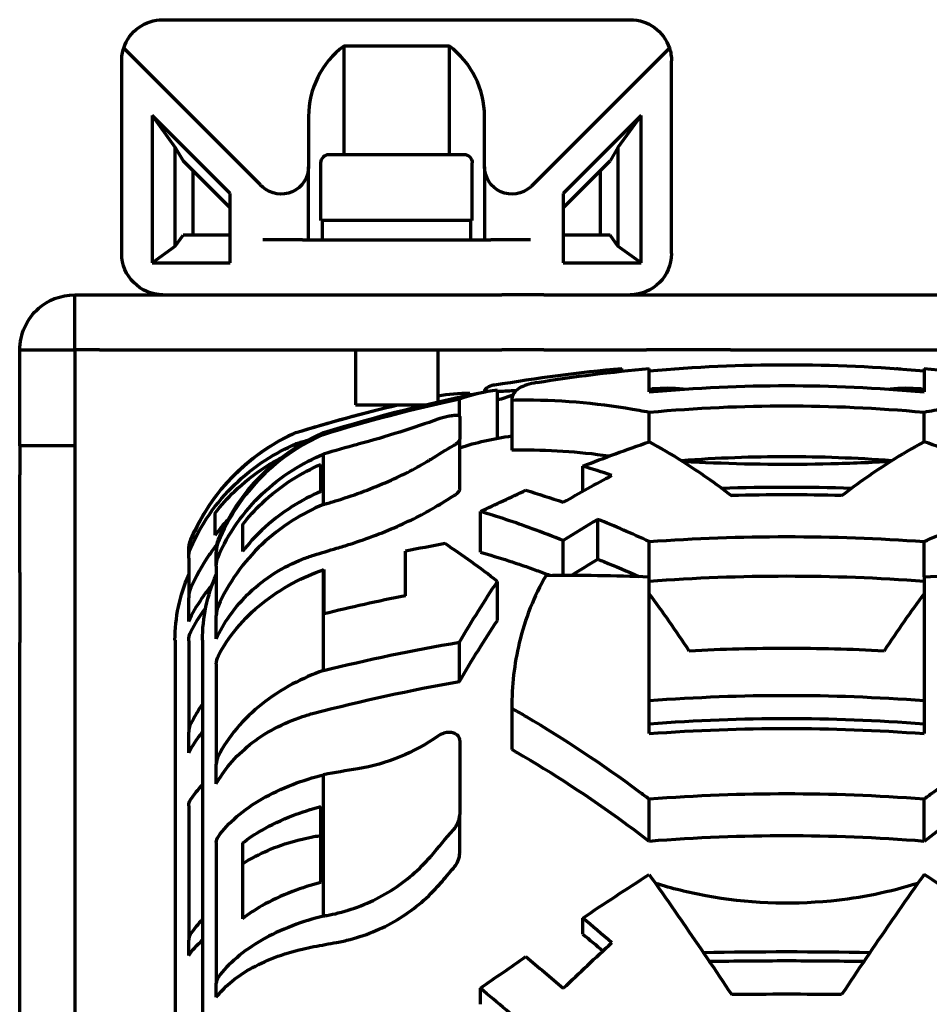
# Model space of a CAD drawing. Header units: millimetres. Extents: x 0 to 1189, y 0 to 841.
# Tile 6 of 56: x 182 to 215, y 325 to 361. Entities that reach past the tile are written whole.
import ezdxf

# ---------------------------------------------------------------- set-up
doc = ezdxf.new("R2010")
doc.units = ezdxf.units.MM
doc.header["$LTSCALE"] = 0.75
doc.layers.add('Visible', color=7, linetype='Continuous', lineweight=70)

msp = doc.modelspace()

# ---------------------------------------------------------------- linework, layer by layer
at = {"layer": 'Visible', "extrusion": (0, 1, 0)}
for p, q in [((187.411, 361.089), (204.411, 361.089)), ((197.831, 360.129), (193.991, 360.129)), ((193.991, 360.129), (193.991, 356.189)), ((197.831, 356.189), (197.831, 360.129)), ((190.958, 355.081), (185.985, 360.055)), ((205.836, 360.055), (200.863, 355.081)), ((185.911, 352.589), (185.911, 359.589)), ((205.911, 352.589), (205.911, 359.589)), ((189.855, 354.764), (187.014, 357.605)), ((187.014, 357.605), (187.862, 356.446)), ((187.014, 357.605), (187.014, 352.249)), ((192.711, 357.569), (192.711, 355.745)), ((199.111, 355.745), (199.111, 357.569)), ((204.807, 357.605), (201.966, 354.764)), ((204.807, 357.605), (203.959, 356.446)), ((204.807, 352.249), (204.807, 357.605)), ((187.862, 356.446), (188.145, 355.956)), ((187.862, 352.849), (187.862, 356.446)), ((203.959, 356.446), (203.676, 355.956)), ((203.959, 356.446), (203.959, 352.849)), ((188.145, 355.956), (189.855, 354.246)), ((193.161, 353.789), (193.161, 355.889)), ((193.461, 356.189), (198.361, 356.189)), ((198.661, 353.789), (198.661, 355.889)), ((201.966, 354.246), (203.676, 355.956)), ((188.499, 355.602), (188.499, 353.249)), ((192.711, 353.089), (192.711, 355.745)), ((199.111, 355.745), (199.111, 353.089)), ((203.323, 353.249), (203.323, 355.602)), ((189.855, 352.249), (189.855, 354.764)), ((201.966, 354.764), (201.966, 352.249)), ((198.661, 353.789), (193.161, 353.789)), ((193.211, 353.089), (193.211, 353.789)), ((198.611, 353.089), (198.611, 353.789)), ((187.862, 352.849), (188.145, 353.249)), ((189.855, 353.249), (188.145, 353.249)), ((192.485, 353.089), (191.043, 353.089)), ((192.485, 353.089), (199.336, 353.089)), ((200.778, 353.089), (199.336, 353.089)), ((203.676, 353.249), (201.966, 353.249)), ((203.959, 352.849), (203.676, 353.249)), ((187.014, 352.249), (187.862, 352.849)), ((204.807, 352.249), (203.959, 352.849)), ((187.014, 352.249), (189.855, 352.249)), ((201.966, 352.249), (204.807, 352.249)), ((184.211, 351.089), (185.105, 351.089)), ((184.211, 349.969), (184.211, 351.089)), ((185.105, 351.089), (199.736, 351.089)), ((192.485, 351.089), (199.336, 351.089)), ((201.263, 351.089), (199.736, 351.089)), ((201.263, 351.089), (205.005, 351.089)), ((205.005, 351.089), (208.06, 351.089)), ((208.06, 351.089), (218.936, 351.089)), ((184.211, 349.089), (184.211, 349.969)), ((183.321, 349.079), (182.201, 349.079)), ((182.201, 346.656), (182.201, 349.079)), ((184.201, 349.079), (183.321, 349.079)), ((184.201, 349.079), (184.201, 346.656)), ((185.105, 349.089), (184.211, 349.089)), ((185.105, 349.089), (199.736, 349.089)), ((194.411, 349.089), (194.411, 347.089)), ((197.411, 349.089), (197.411, 347.194)), ((201.263, 349.089), (199.736, 349.089)), ((201.263, 349.089), (205.005, 349.089)), ((208.06, 349.089), (205.005, 349.089)), ((208.06, 349.089), (218.936, 349.089)), ((204.101, 348.31), (204.101, 348.407)), ((205.101, 347.559), (205.101, 348.407)), ((214.101, 348.407), (214.101, 348.404)), ((215.101, 348.407), (215.101, 347.559)), ((199.578, 345.864), (199.578, 347.631)), ((198.197, 346.682), (198.197, 347.304)), ((198.578, 347.448), (198.578, 347.511)), ((200.101, 347.248), (200.101, 345.436)), ((194.411, 347.089), (196.959, 347.089)), ((182.201, 345.601), (182.201, 346.656)), ((184.201, 346.656), (184.201, 345.601)), ((198.21, 346.664), (198.21, 345.841)), ((205.101, 345.741), (205.101, 346.808)), ((215.101, 345.741), (215.101, 346.808)), ((192.249, 346.075), (192.249, 346.075)), ((193.249, 346.011), (193.249, 346.075)), ((198.21, 344.019), (198.21, 345.841)), ((182.201, 345.601), (182.201, 344.547)), ((184.201, 345.601), (182.201, 345.601)), ((184.201, 345.601), (184.201, 344.547)), ((192.249, 345.538), (192.249, 345.664)), ((193.249, 343.46), (193.249, 345.295)), ((193.154, 343.938), (193.154, 344.922)), ((202.683, 343.948), (202.683, 344.854)), ((182.201, 340.993), (182.201, 344.547)), ((184.201, 344.547), (184.201, 340.993)), ((189.301, 343.138), (189.301, 342.35)), ((198.962, 341.727), (198.962, 343.203)), ((190.301, 342.727), (190.301, 341.753)), ((203.226, 341.474), (203.226, 342.922)), ((201.976, 340.893), (201.976, 342.149)), ((205.101, 340.833), (205.101, 342.115)), ((215.101, 340.833), (215.101, 342.115)), ((188.351, 341.516), (188.351, 341.801)), ((188.351, 341.516), (188.351, 340.066)), ((189.351, 341.802), (189.351, 341.735)), ((189.351, 341.22), (189.351, 341.735)), ((196.231, 340.147), (196.231, 341.764)), ((189.351, 341.22), (189.351, 339.421)), ((182.201, 340.993), (182.201, 338.448)), ((184.201, 340.993), (184.201, 338.448)), ((193.26, 341.095), (193.249, 341.092)), ((193.249, 337.427), (193.249, 341.092)), ((193.26, 341.095), (193.26, 339.483)), ((205.101, 335.134), (205.101, 340.833)), ((215.101, 340.833), (215.101, 335.134)), ((199.578, 339.245), (199.578, 340.666)), ((188.351, 339.204), (188.351, 340.066)), ((189.351, 338.574), (189.351, 339.421)), ((182.201, 323.43), (182.201, 338.448)), ((184.201, 338.448), (184.201, 323.43)), ((187.851, 338.531), (187.851, 277.223)), ((188.351, 338.51), (188.351, 335.18)), ((188.851, 338.531), (188.851, 277.223)), ((198.197, 337.03), (198.197, 338.458)), ((189.351, 337.654), (189.351, 334.02)), ((200.101, 336.052), (200.101, 334.553)), ((188.351, 334.436), (188.351, 335.18)), ((198.21, 334.883), (198.21, 332.193)), ((189.351, 333.305), (189.351, 334.02)), ((193.249, 328.501), (193.249, 333.637)), ((205.101, 331.216), (205.101, 332.748)), ((215.101, 331.216), (215.101, 332.748)), ((188.351, 332.506), (188.351, 327.621)), ((193.154, 329.723), (193.154, 332.478)), ((198.21, 330.807), (198.21, 332.193)), ((189.351, 331.173), (189.351, 326.059)), ((190.301, 331.151), (190.301, 328.402)), ((202.683, 327.843), (202.683, 328.426)), ((188.351, 327.069), (188.351, 327.621)), ((189.351, 325.547), (189.351, 326.059)), ((198.962, 325.291), (198.962, 325.873))]:
    msp.add_line(p, q, dxfattribs=at)
at = {"layer": 'Visible', "extrusion": (2e-16, 0, -1)}
for centre, radius, start, end in [((-193.461, 355.889), 0.3, 0, 90), ((-198.361, 355.889), 0.3, 90, 180), ((-209.101, 291.713), 56.914, 80.2651, 84.9599), ((-210.101, 291.713), 56.914, 80.8156, 84.9599), ((-209.101, 291.713), 56.914, 95.0401, 95.1914), ((-210.101, 291.713), 56.914, 95.0401, 99.1844), ((-210.101, 291.713), 56.164, 84.8925, 85.0043), ((-210.101, 291.713), 56.164, 94.9957, 95.1075), ((-210.101, 291.713), 56.914, 72.7771, 78.8892), ((-209.101, 291.713), 56.914, 72.7771, 76.6497), ((-195.226, 339.327), 7.375, 22.8429, 66.1946), ((-196.226, 339.327), 7.375, 22.8429, 66.1946), ((-210.101, 291.713), 55.164, 78.5157, 79.5558), ((-189.351, 341.802), 1, 0, 22.8429), ((-190.351, 341.802), 1, 0, 22.8429), ((-193.741, 338.531), 5.891, 0, 23.777), ((-194.741, 338.531), 5.891, 0, 23.777)]:
    msp.add_arc(centre, radius, start, end, dxfattribs=at)
for centre, major_axis, ratio, start_param, end_param in [((187.411, 359.589), (-1.061, 1.061), 1, 5.813564, 7.068583), ((204.411, 359.589), (1.061, 1.061), 1, -0.785398, 0.469621), ((187.411, 359.589), (1.061, 1.061), 1, 3.926991, 4.242768), ((204.411, 359.589), (-1.061, 1.061), 1, 2.040417, 2.356194), ((191.711, 355.745), (-0.707, 0.707), 1, 2.356194, 4.658302), ((200.111, 355.745), (0.707, 0.707), 1, 1.624884, 3.926991), ((192.485, 356.609), (1.527, 1.527), 1, 3.087505, 3.141593), ((199.336, 356.609), (1.527, 1.527), 1, 1.570796, 1.624884), ((187.411, 352.589), (-1.061, 1.061), 1, 3.926991, 5.497787), ((204.411, 352.589), (1.061, 1.061), 1, 0.785398, 2.356194), ((210.101, 291.706), (56.845, 0), 0.999898, 4.624317, 4.800461), ((200.037, 306.098), (0.357, 41.581), 0.384757, -0.137549, -0.050983), ((199.037, 305.933), (-0.606, 41.578), 0.384604, -0.063951, 0.009185), ((206.596, 303.157), (3.084, 45.372), 0.637781, -0.436272, -0.406807), ((200.022, 306.115), (0.342, 39.779), 0.384756, -0.140972, -0.081441), ((210.101, 298.903), (55.296, 0), 0.817325, 4.669595, 4.755183), ((206.577, 303.219), (2.961, 43.556), 0.637781, -0.436321, -0.419048), ((202.199, 304.532), (30.92, 38.135), 0.66626, -0.963922, -0.922528), ((208.512, 301.97), (-23.551, 40.874), 0.577933, 0.544885, 0.586641), ((201.707, 317.829), (38.721, 10.175), 0.673461, 4.670766, 4.673978), ((211.853, 301.699), (23.656, 41.055), 0.577925, -0.686826, -0.630415), ((210.101, 295.834), (56.845, 0), 0.817325, 4.624317, 4.800461), ((210.099, 292.157), (-55.122, 0), 0.94448, 1.253565, 1.269303), ((203.797, 304.887), (22.552, 39.141), 0.577943, -0.831335, -0.801737), ((209.573, 294.13), (-52.789, 18.792), 0.811184, 1.139472, 1.208195), ((210.101, 295.836), (-55.091, 0), 0.817325, 1.479912, 1.66168), ((210.628, 294.13), (52.789, 18.792), 0.811184, -1.208195, -1.139472), ((200.037, 308.214), (10.16, 40.322), 0.306616, -0.803118, -0.716552), ((200.022, 308.207), (9.719, 38.575), 0.306623, -0.807387, -0.716882), ((210.1, 294.148), (-55.123, 0), 0.796719, 1.253567, 1.353147), ((206.596, 305.441), (21.696, 39.968), 0.485273, -1.17142, -1.141955), ((210.671, 300.756), (-55.804, 0.469), 0.577105, 1.24194, 1.246635), ((206.577, 305.474), (20.827, 38.368), 0.485276, -1.171469, -1.154196), ((201.704, 313.011), (39.28, 4.017), 0.418356, 4.538398, 4.54161), ((210.56, 306.242), (-31.104, 32.861), 0.228082, 1.085592, 1.109209), ((210.099, 297.486), (-55.122, 0), 0.570973, 1.253566, 1.269304), ((210.101, 309.369), (55.296, 0), 0.322562, 4.657486, 4.767292), ((202.199, 312.265), (39.262, 29.475), 0.262961, -1.456866, -1.415472), ((208.512, 304.767), (-32.429, 34.26), 0.228079, 1.095346, 1.137102)]:
    msp.add_ellipse(centre, major_axis=major_axis, ratio=ratio, start_param=start_param, end_param=end_param, dxfattribs=at)
at = {"layer": 'Visible'}
for centre, major_axis, ratio, start_param, end_param in [((195.911, 357.569), (-2.263, 2.263), 1, -0.141897, 0.785398), ((195.911, 357.569), (2.263, 2.263), 1, 5.497787, 6.425082), ((205.281, 306.142), (0.547, 41.544), 0.384422, -0.032362, 0.038692), ((214.92, 306.142), (-0.547, 41.544), 0.384422, -0.038692, 0.032362), ((209.091, 293.896), (56.426, 0.001), 0.961258, 1.866042, 1.873875), ((210.091, 294.431), (56.426, 0.001), 0.944475, 1.8507, 1.873878), ((210.563, 302.926), (-23.506, 40.795), 0.577931, -0.577602, -0.544936), ((210.101, 297.647), (56.484, 0), 0.817325, 1.53538, 1.606212), ((203.831, 304.87), (23.459, 40.716), 0.577945, 0.802062, 0.83971), ((208.348, 301.699), (-23.656, 41.055), 0.577925, -0.686826, -0.630415), ((189.352, 341.801), (-1.002, 0.004), 0.999392, -0.394825, 0.003543), ((190.352, 341.735), (1.002, 0.006), 0.999787, 2.73727, 3.135639), ((210.096, 298.171), (56.445, 0), 0.79671, 1.792661, 1.818969), ((189.352, 340.066), (1.002, 0), 0.961255, 2.742806, 3.141175), ((210.099, 296.233), (56.838, 0.001), 0.796701, 1.817277, 1.871569), ((205.281, 305.602), (-9.472, 40.453), 0.318147, -0.714492, -0.623145), ((214.92, 305.602), (9.472, 40.453), 0.318147, 0.623145, 0.714492), ((190.352, 339.421), (1.002, 0), 0.944471, 2.742881, 3.14125), ((189.352, 335.18), (1.002, 0), 0.829024, 2.743053, 3.141422), ((190.352, 334.02), (1.002, 0), 0.796704, 2.743073, 3.141442), ((210.091, 302.889), (56.426, 0), 0.570959, 1.85071, 1.873887), ((210.563, 306.212), (-32.366, 34.194), 0.228076, -1.128061, -1.095395), ((189.352, 327.621), (1.002, 0), 0.615642, 2.743139, 3.141508), ((190.352, 326.059), (1.002, 0), 0.57095, 2.74315, 3.141519), ((210.101, 307.435), (-56.484, 0), 0.322562, 4.676973, 4.747805)]:
    msp.add_ellipse(centre, major_axis=major_axis, ratio=ratio, start_param=start_param, end_param=end_param, dxfattribs=at)
for points in [[(182.899, 350.602), (183.211, 350.871), (183.68, 351.089), (184.211, 351.089)], [(182.201, 349.079), (182.201, 349.655), (182.462, 350.226), (182.899, 350.602)], [(184.204, 349.086), (184.202, 349.084), (184.201, 349.082), (184.201, 349.079)], [(184.211, 349.089), (184.208, 349.089), (184.206, 349.088), (184.204, 349.086)], [(193.249, 346.011), (194.833, 346.499), (196.498, 346.938), (198.197, 347.304)], [(200.135, 347.429), (199.949, 347.372), (199.764, 347.313), (199.578, 347.251)], [(192.249, 346.075), (193.447, 346.444), (194.69, 346.784), (195.96, 347.087)], [(202.683, 344.854), (203.463, 345.164), (204.274, 345.461), (205.101, 345.741)], [(217.518, 344.854), (216.738, 345.164), (215.927, 345.462), (215.101, 345.741)], [(201.976, 343.544), (202.563, 343.887), (203.153, 344.213), (203.743, 344.52)], [(189.779, 342.908), (189.614, 342.734), (189.453, 342.547), (189.301, 342.35)], [(199.578, 340.666), (198.953, 341.157), (198.314, 341.62), (197.675, 342.039)], [(188.429, 338.836), (188.574, 339.123), (188.756, 339.422), (188.97, 339.709)], [(193.249, 337.427), (194.833, 337.816), (196.498, 338.166), (198.197, 338.458)], [(188.851, 336.203), (188.688, 335.97), (188.546, 335.732), (188.429, 335.502)], [(188.429, 332.748), (188.546, 332.921), (188.688, 333.099), (188.851, 333.274)], [(202.683, 328.426), (203.463, 328.947), (204.274, 329.479), (205.101, 330.011)], [(217.518, 328.426), (216.738, 328.947), (215.927, 329.479), (215.101, 330.011)], [(188.851, 328.381), (188.688, 328.208), (188.546, 328.031), (188.429, 327.86)], [(201.976, 325.875), (202.563, 326.432), (203.153, 326.986), (203.743, 327.532)]]:
    msp.add_open_spline(points, degree=3, dxfattribs=at)
for points, knots in [([(199.477, 347.807), (199.44, 347.801), (199.406, 347.793), (199.201, 347.739), (199.111, 347.662), (199.101, 347.554)], [11.3570322, 11.3570322, 11.3570322, 11.3570322, 11.4175674, 11.4175674, 11.7479853, 11.7479853, 11.7479853, 11.7479853]), ([(201.016, 347.897), (200.74, 347.852), (200.526, 347.784), (200.191, 347.578), (200.101, 347.43), (200.101, 347.248)], [11.1272245, 11.1272245, 11.1272245, 11.1272245, 11.4175674, 11.4175674, 11.7676704, 11.7676704, 11.7676704, 11.7676704]), ([(205.101, 347.559), (206.817, 347.712), (208.505, 347.785), (211.696, 347.785), (213.384, 347.712), (215.101, 347.559)], [-20.2998931, -20.2998931, -20.2998931, -20.2998931, -19.8212787, -19.8212787, -19.3426644, -19.3426644, -19.3426644, -19.3426644]), ([(200.249, 347.594), (200.043, 347.589), (199.837, 347.58), (199.614, 347.568), (199.596, 347.567), (199.578, 347.566)], [-6.28125876, -6.28125876, -6.28125876, -6.28125876, -6.20070535, -6.20070535, -6.19375687, -6.19375687, -6.19375687, -6.19375687]), ([(205.101, 346.808), (204.98, 346.832), (204.86, 346.855), (203.397, 347.123), (202.015, 347.252), (200.454, 347.253), (200.278, 347.252), (200.101, 347.248)], [-6.7908419, -6.7908419, -6.7908419, -6.7908419, -6.742069, -6.742069, -6.2007054, -6.2007054, -6.1314654, -6.1314654, -6.1314654, -6.1314654]), ([(220.101, 347.248), (219.924, 347.252), (219.747, 347.253), (218.186, 347.252), (216.805, 347.123), (215.341, 346.855), (215.221, 346.832), (215.101, 346.808)], [-6.0159843, -6.0159843, -6.0159843, -6.0159843, -5.9467443, -5.9467443, -5.4053806, -5.4053806, -5.3566078, -5.3566078, -5.3566078, -5.3566078]), ([(215.101, 346.808), (213.383, 346.964), (211.693, 347.039), (208.508, 347.039), (206.818, 346.964), (205.101, 346.808)], [-6.920639, -6.920639, -6.920639, -6.920639, -6.4429476, -6.4429476, -5.9652563, -5.9652563, -5.9652563, -5.9652563]), ([(197.416, 346.562), (196.994, 346.411), (196.526, 346.253), (195.534, 345.942), (195.017, 345.79), (194.502, 345.65)], [-0.3219243, -0.3219243, -0.3219243, -0.3219243, -0.1609373, -0.1609373, 0, 0, 0, 0]), ([(198.21, 346.664), (198.21, 346.67), (198.206, 346.676), (198.189, 346.688), (198.172, 346.692), (198.118, 346.699), (198.076, 346.699), (197.979, 346.692), (197.926, 346.686), (197.809, 346.667), (197.746, 346.654), (197.614, 346.624), (197.548, 346.605), (197.462, 346.578), (197.438, 346.57), (197.416, 346.562)], [0.0011854, 0.0011854, 0.0011854, 0.0011854, 0.0118921, 0.0118921, 0.0261366, 0.0261366, 0.045713, 0.045713, 0.0638758, 0.0638758, 0.0833592, 0.0833592, 0.1044028, 0.1044028, 0.1129139, 0.1129139, 0.1129139, 0.1129139]), ([(192.249, 346.075), (191.876, 345.91), (191.491, 345.701), (190.717, 345.184), (190.333, 344.864), (189.69, 344.221), (189.37, 343.837), (188.827, 343.025), (188.601, 342.598), (188.429, 342.189)], [0.2897036, 0.2897036, 0.2897036, 0.2897036, 0.409542, 0.409542, 0.5460875, 0.5460875, 0.6827036, 0.6827036, 0.8150178, 0.8150178, 0.8150178, 0.8150178]), ([(193.249, 346.011), (192.876, 345.845), (192.491, 345.637), (191.717, 345.12), (191.333, 344.8), (190.69, 344.156), (190.37, 343.772), (189.827, 342.96), (189.601, 342.532), (189.429, 342.124)], [0.2897036, 0.2897036, 0.2897036, 0.2897036, 0.409542, 0.409542, 0.5460875, 0.5460875, 0.6827036, 0.6827036, 0.8150178, 0.8150178, 0.8150178, 0.8150178]), ([(197.978, 345.605), (198.014, 345.625), (198.045, 345.646), (198.124, 345.703), (198.162, 345.739), (198.198, 345.792), (198.206, 345.811), (198.209, 345.829), (198.21, 345.833), (198.21, 345.837), (198.21, 345.841)], [0.57737748, 0.57737748, 0.57737748, 0.57737748, 0.59475125, 0.59475125, 0.62625191, 0.62625191, 0.6448508, 0.6448508, 0.6448508, 0.64934478, 0.64934478, 0.64934478, 0.64934478]), ([(188.429, 341.893), (188.602, 342.292), (188.83, 342.711), (189.377, 343.503), (189.698, 343.875), (190.343, 344.498), (190.726, 344.807), (191.497, 345.305), (191.879, 345.505), (192.249, 345.664)], [-0.8176817, -0.8176817, -0.8176817, -0.8176817, -0.683213, -0.683213, -0.5456153, -0.5456153, -0.4089137, -0.4089137, -0.2898807, -0.2898807, -0.2898807, -0.2898807]), ([(203.629, 345.219), (202.529, 345.376), (201.405, 345.451), (200.221, 345.438), (200.161, 345.437), (200.101, 345.436)], [16.8814074, 16.8814074, 16.8814074, 16.8814074, 17.3212731, 17.3212731, 17.3447499, 17.3447499, 17.3447499, 17.3447499]), ([(205.101, 345.741), (205.504, 345.522), (205.912, 345.284), (206.913, 344.65), (207.509, 344.232), (208.101, 343.783)], [17.408031, 17.408031, 17.408031, 17.408031, 17.632683, 17.632683, 17.9554931, 17.9554931, 17.9554931, 17.9554931]), ([(215.101, 345.741), (214.697, 345.522), (214.289, 345.284), (213.288, 344.65), (212.692, 344.232), (212.101, 343.783)], [-19.5470654, -19.5470654, -19.5470654, -19.5470654, -19.3224133, -19.3224133, -18.9996033, -18.9996033, -18.9996033, -18.9996033]), ([(189.301, 343.138), (189.526, 343.43), (189.77, 343.702), (190.338, 344.249), (190.721, 344.557), (191.321, 344.944), (191.516, 345.056), (191.711, 345.158)], [-0.6503544, -0.6503544, -0.6503544, -0.6503544, -0.5458766, -0.5458766, -0.409261, -0.409261, -0.346932, -0.346932, -0.346932, -0.346932]), ([(189.429, 341.59), (189.602, 341.983), (189.83, 342.394), (190.377, 343.172), (190.698, 343.538), (191.343, 344.15), (191.726, 344.453), (192.497, 344.943), (192.879, 345.139), (193.249, 345.295)], [-0.8176817, -0.8176817, -0.8176817, -0.8176817, -0.683213, -0.683213, -0.5456153, -0.5456153, -0.4089137, -0.4089137, -0.2898807, -0.2898807, -0.2898807, -0.2898807]), ([(193.372, 343.496), (193.512, 343.537), (193.652, 343.579), (194.423, 343.823), (195.041, 344.054), (196.166, 344.548), (196.665, 344.804), (197.105, 345.074), (197.134, 345.093), (197.163, 345.111)], [2.3628766, 2.3628766, 2.3628766, 2.3628766, 2.4067943, 2.4067943, 2.6057136, 2.6057136, 2.8021395, 2.8021395, 2.8164491, 2.8164491, 2.8164491, 2.8164491]), ([(213.93, 345.055), (212.616, 345.151), (211.328, 345.197), (208.873, 345.197), (207.585, 345.151), (206.271, 345.055)], [18.1147329, 18.1147329, 18.1147329, 18.1147329, 18.4829061, 18.4829061, 18.8510793, 18.8510793, 18.8510793, 18.8510793]), ([(190.301, 342.727), (190.526, 343.014), (190.77, 343.281), (191.338, 343.818), (191.721, 344.121), (192.463, 344.591), (192.812, 344.773), (193.154, 344.922)], [-0.6503544, -0.6503544, -0.6503544, -0.6503544, -0.5458766, -0.5458766, -0.409261, -0.409261, -0.2999653, -0.2999653, -0.2999653, -0.2999653]), ([(213.878, 345.024), (213.173, 344.984), (212.446, 344.954), (210.184, 344.9), (208.644, 344.916), (206.877, 344.994), (206.598, 345.008), (206.323, 345.024)], [-4.487236, -4.487236, -4.487236, -4.487236, -4.2919798, -4.2919798, -3.8917813, -3.8917813, -3.8157276, -3.8157276, -3.8157276, -3.8157276]), ([(197.978, 343.775), (198.014, 343.796), (198.047, 343.818), (198.126, 343.878), (198.163, 343.915), (198.198, 343.969), (198.206, 343.988), (198.209, 344.005), (198.209, 344.01), (198.21, 344.015), (198.21, 344.019)], [0.57879869, 0.57879869, 0.57879869, 0.57879869, 0.59663945, 0.59663945, 0.62828561, 0.62828561, 0.64611018, 0.64611018, 0.64611018, 0.65098718, 0.65098718, 0.65098718, 0.65098718]), ([(193.154, 343.938), (192.811, 343.789), (192.46, 343.606), (191.716, 343.136), (191.333, 342.834), (190.767, 342.3), (190.524, 342.036), (190.301, 341.753)], [-4.069161, -4.069161, -4.069161, -4.069161, -3.9594341, -3.9594341, -3.8229021, -3.8229021, -3.7194059, -3.7194059, -3.7194059, -3.7194059]), ([(193.249, 343.46), (192.876, 343.304), (192.491, 343.108), (191.717, 342.618), (191.333, 342.316), (190.69, 341.708), (190.37, 341.346), (189.827, 340.578), (189.601, 340.174), (189.429, 339.788)], [-4.0816675, -4.0816675, -4.0816675, -4.0816675, -3.9618291, -3.9618291, -3.8252836, -3.8252836, -3.6886674, -3.6886674, -3.5563533, -3.5563533, -3.5563533, -3.5563533]), ([(193.731, 341.87), (193.897, 341.918), (194.062, 341.969), (194.858, 342.227), (195.472, 342.461), (196.587, 342.959), (197.079, 343.217), (197.494, 343.476), (197.507, 343.484), (197.52, 343.492)], [2.3633104, 2.3633104, 2.3633104, 2.3633104, 2.4153862, 2.4153862, 2.6142476, 2.6142476, 2.8105093, 2.8105093, 2.8169655, 2.8169655, 2.8169655, 2.8169655]), ([(201.976, 342.149), (201.6, 342.3), (201.223, 342.446), (200.218, 342.811), (199.59, 343.018), (198.962, 343.203)], [6.940353, 6.940353, 6.940353, 6.940353, 7.0935578, 7.0935578, 7.3468953, 7.3468953, 7.3468953, 7.3468953]), ([(188.351, 341.516), (188.351, 341.636), (188.38, 341.778), (188.428, 341.89), (188.428, 341.892), (188.429, 341.893)], [0.44681284, 0.44681284, 0.44681284, 0.44681284, 0.48438099, 0.48438099, 0.4848196, 0.4848196, 0.4848196, 0.4848196]), ([(189.37, 341.998), (189.275, 341.878), (189.182, 341.754), (188.827, 341.243), (188.601, 340.832), (188.429, 340.439)], [-3.7322962, -3.7322962, -3.7322962, -3.7322962, -3.6886674, -3.6886674, -3.5563533, -3.5563533, -3.5563533, -3.5563533]), ([(189.351, 338.574), (189.483, 338.857), (189.65, 339.149), (190.064, 339.735), (190.32, 340.025), (190.834, 340.51), (191.14, 340.752), (191.799, 341.168), (192.152, 341.343), (192.621, 341.526), (192.761, 341.575), (192.905, 341.62)], [2.8500439, 2.8500439, 2.8500439, 2.8500439, 2.9462515, 2.9462515, 3.0553759, 3.0553759, 3.1644386, 3.1644386, 3.2735014, 3.2735014, 3.3166644, 3.3166644, 3.3166644, 3.3166644]), ([(189.351, 341.22), (189.351, 341.338), (189.38, 341.477), (189.428, 341.588), (189.428, 341.589), (189.429, 341.59)], [0.44681284, 0.44681284, 0.44681284, 0.44681284, 0.48438099, 0.48438099, 0.4848196, 0.4848196, 0.4848196, 0.4848196]), ([(198.962, 341.727), (199.643, 341.535), (200.326, 341.314), (201.167, 341.01), (201.329, 340.95), (201.49, 340.889)], [4.947867, 4.947867, 4.947867, 4.947867, 5.2230235, 5.2230235, 5.2885142, 5.2885142, 5.2885142, 5.2885142]), ([(203.226, 341.474), (203.3, 341.445), (203.374, 341.416), (203.875, 341.216), (204.3, 341.036), (204.721, 340.849)], [5.3380025, 5.3380025, 5.3380025, 5.3380025, 5.367956, 5.367956, 5.5396235, 5.5396235, 5.5396235, 5.5396235]), ([(189.429, 337.967), (189.602, 338.298), (189.83, 338.644), (190.377, 339.301), (190.698, 339.609), (191.343, 340.126), (191.726, 340.382), (192.497, 340.795), (192.879, 340.96), (193.249, 341.092)], [3.5813627, 3.5813627, 3.5813627, 3.5813627, 3.7158313, 3.7158313, 3.8534291, 3.8534291, 3.9901307, 3.9901307, 4.1091636, 4.1091636, 4.1091636, 4.1091636]), ([(201.351, 340.887), (200.909, 340.125), (200.582, 339.305), (200.191, 337.671), (200.101, 336.875), (200.101, 336.052)], [11.0190937, 11.0190937, 11.0190937, 11.0190937, 11.4175674, 11.4175674, 11.7676704, 11.7676704, 11.7676704, 11.7676704]), ([(188.351, 339.204), (188.483, 339.492), (188.65, 339.789), (188.955, 340.228), (189.075, 340.382), (189.2, 340.528)], [2.8500439, 2.8500439, 2.8500439, 2.8500439, 2.9462515, 2.9462515, 3.0012922, 3.0012922, 3.0012922, 3.0012922]), ([(188.351, 338.51), (188.351, 338.614), (188.38, 338.736), (188.428, 338.833), (188.428, 338.835), (188.429, 338.836)], [0.44681284, 0.44681284, 0.44681284, 0.44681284, 0.48438099, 0.48438099, 0.4848196, 0.4848196, 0.4848196, 0.4848196]), ([(189.351, 337.654), (189.351, 337.754), (189.38, 337.871), (189.428, 337.964), (189.428, 337.965), (189.429, 337.967)], [0.44681284, 0.44681284, 0.44681284, 0.44681284, 0.48438099, 0.48438099, 0.4848196, 0.4848196, 0.4848196, 0.4848196]), ([(213.642, 338.136), (212.431, 338.198), (211.244, 338.229), (208.957, 338.229), (207.77, 338.198), (206.559, 338.136)], [-20.3932221, -20.3932221, -20.3932221, -20.3932221, -20.0502167, -20.0502167, -19.7072114, -19.7072114, -19.7072114, -19.7072114]), ([(193.249, 337.427), (192.876, 337.295), (192.491, 337.129), (191.717, 336.717), (191.333, 336.462), (190.69, 335.949), (190.37, 335.643), (189.827, 334.996), (189.601, 334.655), (189.429, 334.329)], [0.2897036, 0.2897036, 0.2897036, 0.2897036, 0.409542, 0.409542, 0.5460875, 0.5460875, 0.6827036, 0.6827036, 0.8150178, 0.8150178, 0.8150178, 0.8150178]), ([(205.101, 336.336), (206.816, 336.463), (208.504, 336.524), (211.698, 336.524), (213.385, 336.463), (215.101, 336.336)], [-7.07885, -7.07885, -7.07885, -7.07885, -6.5997659, -6.5997659, -6.1206818, -6.1206818, -6.1206818, -6.1206818]), ([(189.351, 333.305), (189.483, 333.544), (189.65, 333.79), (190.064, 334.285), (190.32, 334.529), (190.834, 334.938), (191.14, 335.142), (191.799, 335.493), (192.152, 335.641), (192.621, 335.795), (192.761, 335.837), (192.905, 335.875)], [2.8500439, 2.8500439, 2.8500439, 2.8500439, 2.9462515, 2.9462515, 3.0553759, 3.0553759, 3.1644386, 3.1644386, 3.2735014, 3.2735014, 3.3166644, 3.3166644, 3.3166644, 3.3166644]), ([(205.101, 332.748), (204.98, 332.839), (204.86, 332.929), (203.397, 334.011), (202.015, 334.93), (200.454, 335.849), (200.278, 335.952), (200.101, 336.052)], [-6.7908419, -6.7908419, -6.7908419, -6.7908419, -6.742069, -6.742069, -6.2007054, -6.2007054, -6.1314654, -6.1314654, -6.1314654, -6.1314654]), ([(220.101, 336.052), (219.924, 335.952), (219.747, 335.849), (218.186, 334.93), (216.805, 334.011), (215.341, 332.929), (215.221, 332.839), (215.101, 332.748)], [-6.0159843, -6.0159843, -6.0159843, -6.0159843, -5.9467443, -5.9467443, -5.4053806, -5.4053806, -5.3566078, -5.3566078, -5.3566078, -5.3566078]), ([(205.101, 335.492), (206.817, 335.621), (208.505, 335.683), (211.696, 335.683), (213.384, 335.621), (215.101, 335.492)], [-19.817453, -19.817453, -19.817453, -19.817453, -19.3387186, -19.3387186, -18.8599842, -18.8599842, -18.8599842, -18.8599842]), ([(188.351, 334.436), (188.483, 334.684), (188.65, 334.941), (188.846, 335.184), (188.848, 335.187), (188.851, 335.19)], [2.85004391, 2.85004391, 2.85004391, 2.85004391, 2.94625152, 2.94625152, 2.94736491, 2.94736491, 2.94736491, 2.94736491]), ([(198.21, 334.883), (198.21, 334.909), (198.206, 334.934), (198.189, 334.991), (198.172, 335.021), (198.118, 335.084), (198.076, 335.114), (197.979, 335.155), (197.926, 335.168), (197.809, 335.177), (197.746, 335.172), (197.614, 335.144), (197.548, 335.12), (197.462, 335.074), (197.438, 335.06), (197.416, 335.044)], [0.0011854, 0.0011854, 0.0011854, 0.0011854, 0.0118921, 0.0118921, 0.0261366, 0.0261366, 0.045713, 0.045713, 0.0638758, 0.0638758, 0.0833592, 0.0833592, 0.1044028, 0.1044028, 0.1129139, 0.1129139, 0.1129139, 0.1129139]), ([(205.101, 335.134), (206.817, 335.26), (208.505, 335.321), (211.696, 335.321), (213.384, 335.26), (215.101, 335.134)], [-20.2998931, -20.2998931, -20.2998931, -20.2998931, -19.8212787, -19.8212787, -19.3426644, -19.3426644, -19.3426644, -19.3426644]), ([(197.416, 335.044), (196.994, 334.748), (196.526, 334.492), (195.534, 334.084), (195.017, 333.936), (194.502, 333.852)], [-0.3219243, -0.3219243, -0.3219243, -0.3219243, -0.1609373, -0.1609373, 0, 0, 0, 0]), ([(205.101, 331.216), (204.808, 331.44), (204.512, 331.661), (202.928, 332.816), (201.605, 333.682), (200.221, 334.484), (200.161, 334.519), (200.101, 334.553)], [16.6833676, 16.6833676, 16.6833676, 16.6833676, 16.8031599, 16.8031599, 17.3212731, 17.3212731, 17.3447499, 17.3447499, 17.3447499, 17.3447499]), ([(220.101, 334.553), (220.041, 334.519), (219.981, 334.484), (218.596, 333.682), (217.273, 332.816), (215.689, 331.661), (215.394, 331.44), (215.101, 331.216)], [17.4746476, 17.4746476, 17.4746476, 17.4746476, 17.4981244, 17.4981244, 18.0162376, 18.0162376, 18.1360299, 18.1360299, 18.1360299, 18.1360299]), ([(189.429, 331.397), (189.602, 331.635), (189.83, 331.883), (190.377, 332.354), (190.698, 332.575), (191.343, 332.945), (191.726, 333.128), (192.497, 333.424), (192.879, 333.543), (193.249, 333.637)], [-0.8176817, -0.8176817, -0.8176817, -0.8176817, -0.683213, -0.683213, -0.5456153, -0.5456153, -0.4089137, -0.4089137, -0.2898807, -0.2898807, -0.2898807, -0.2898807]), ([(215.101, 332.748), (213.383, 332.878), (211.693, 332.939), (208.508, 332.939), (206.818, 332.878), (205.101, 332.748)], [-6.920639, -6.920639, -6.920639, -6.920639, -6.4429476, -6.4429476, -5.9652563, -5.9652563, -5.9652563, -5.9652563]), ([(188.351, 332.506), (188.351, 332.583), (188.38, 332.674), (188.428, 332.746), (188.428, 332.747), (188.429, 332.748)], [0.44681284, 0.44681284, 0.44681284, 0.44681284, 0.48438099, 0.48438099, 0.4848196, 0.4848196, 0.4848196, 0.4848196]), ([(190.301, 331.151), (190.526, 331.325), (190.77, 331.486), (191.338, 331.811), (191.721, 331.994), (192.463, 332.278), (192.812, 332.388), (193.154, 332.478)], [-0.6503544, -0.6503544, -0.6503544, -0.6503544, -0.5458766, -0.5458766, -0.409261, -0.409261, -0.2999653, -0.2999653, -0.2999653, -0.2999653]), ([(197.978, 331.636), (198.014, 331.676), (198.045, 331.719), (198.124, 331.842), (198.162, 331.925), (198.198, 332.058), (198.206, 332.108), (198.209, 332.157), (198.21, 332.169), (198.21, 332.181), (198.21, 332.193)], [0.57737749, 0.57737749, 0.57737749, 0.57737749, 0.59475126, 0.59475126, 0.62625191, 0.62625191, 0.6448508, 0.6448508, 0.6448508, 0.64934479, 0.64934479, 0.64934479, 0.64934479]), ([(189.351, 331.173), (189.351, 331.245), (189.38, 331.329), (189.428, 331.396), (189.428, 331.397), (189.429, 331.397)], [0.44681284, 0.44681284, 0.44681284, 0.44681284, 0.48438099, 0.48438099, 0.4848196, 0.4848196, 0.4848196, 0.4848196]), ([(190.301, 330.395), (190.393, 330.456), (190.487, 330.513), (190.837, 330.714), (191.143, 330.861), (191.802, 331.113), (192.155, 331.219), (192.623, 331.33), (192.762, 331.359), (192.905, 331.386)], [3.0257977, 3.0257977, 3.0257977, 3.0257977, 3.0657466, 3.0657466, 3.1748762, 3.1748762, 3.2840059, 3.2840059, 3.3268295, 3.3268295, 3.3268295, 3.3268295]), ([(215.101, 331.216), (213.383, 331.351), (211.691, 331.415), (208.511, 331.415), (206.818, 331.351), (205.101, 331.216)], [18.0059202, 18.0059202, 18.0059202, 18.0059202, 18.4829061, 18.4829061, 18.9598921, 18.9598921, 18.9598921, 18.9598921]), ([(197.978, 330.243), (198.014, 330.285), (198.047, 330.329), (198.126, 330.455), (198.163, 330.539), (198.198, 330.672), (198.206, 330.72), (198.209, 330.768), (198.209, 330.781), (198.21, 330.794), (198.21, 330.807)], [0.57879869, 0.57879869, 0.57879869, 0.57879869, 0.59663945, 0.59663945, 0.62828561, 0.62828561, 0.64611018, 0.64611018, 0.64611018, 0.65098718, 0.65098718, 0.65098718, 0.65098718]), ([(193.372, 328.522), (193.512, 328.547), (193.652, 328.576), (194.423, 328.768), (195.041, 329.024), (196.166, 329.702), (196.665, 330.116), (197.105, 330.614), (197.134, 330.648), (197.163, 330.682)], [2.3628766, 2.3628766, 2.3628766, 2.3628766, 2.4067943, 2.4067943, 2.6057136, 2.6057136, 2.8021395, 2.8021395, 2.8164491, 2.8164491, 2.8164491, 2.8164491]), ([(193.154, 329.723), (192.811, 329.633), (192.46, 329.522), (191.716, 329.238), (191.333, 329.056), (190.767, 328.733), (190.524, 328.573), (190.301, 328.402)], [-4.069161, -4.069161, -4.069161, -4.069161, -3.9594341, -3.9594341, -3.8229021, -3.8229021, -3.7194059, -3.7194059, -3.7194059, -3.7194059]), ([(193.731, 327.539), (193.897, 327.569), (194.062, 327.605), (194.858, 327.814), (195.472, 328.079), (196.587, 328.771), (197.079, 329.19), (197.494, 329.673), (197.507, 329.688), (197.52, 329.704)], [2.3633104, 2.3633104, 2.3633104, 2.3633104, 2.4153862, 2.4153862, 2.6142476, 2.6142476, 2.8105093, 2.8105093, 2.8169655, 2.8169655, 2.8169655, 2.8169655]), ([(205.101, 330.011), (205.504, 329.442), (205.912, 328.858), (206.913, 327.408), (207.509, 326.53), (208.101, 325.643)], [17.408031, 17.408031, 17.408031, 17.408031, 17.632683, 17.632683, 17.9554931, 17.9554931, 17.9554931, 17.9554931]), ([(215.101, 330.011), (214.697, 329.442), (214.289, 328.858), (213.288, 327.408), (212.692, 326.53), (212.101, 325.643)], [-19.5470654, -19.5470654, -19.5470654, -19.5470654, -19.3224133, -19.3224133, -18.9996033, -18.9996033, -18.9996033, -18.9996033]), ([(214.871, 329.687), (213.863, 329.372), (212.799, 329.154), (210.184, 328.896), (208.644, 328.961), (206.531, 329.351), (205.92, 329.503), (205.33, 329.687)], [-4.5803712, -4.5803712, -4.5803712, -4.5803712, -4.2919798, -4.2919798, -3.8917813, -3.8917813, -3.7225289, -3.7225289, -3.7225289, -3.7225289]), ([(193.249, 328.501), (192.876, 328.406), (192.491, 328.287), (191.717, 327.992), (191.333, 327.809), (190.69, 327.441), (190.37, 327.222), (189.827, 326.758), (189.601, 326.514), (189.429, 326.281)], [-4.0816675, -4.0816675, -4.0816675, -4.0816675, -3.9618291, -3.9618291, -3.8252836, -3.8252836, -3.6886674, -3.6886674, -3.5563533, -3.5563533, -3.5563533, -3.5563533]), ([(188.351, 327.069), (188.483, 327.253), (188.65, 327.443), (188.846, 327.624), (188.848, 327.627), (188.851, 327.629)], [2.85004391, 2.85004391, 2.85004391, 2.85004391, 2.94625152, 2.94625152, 2.94736491, 2.94736491, 2.94736491, 2.94736491]), ([(189.351, 325.547), (189.483, 325.718), (189.65, 325.894), (190.064, 326.249), (190.32, 326.424), (190.834, 326.717), (191.14, 326.863), (191.799, 327.115), (192.152, 327.221), (192.621, 327.331), (192.761, 327.361), (192.905, 327.388)], [2.8500439, 2.8500439, 2.8500439, 2.8500439, 2.9462515, 2.9462515, 3.0553759, 3.0553759, 3.1644386, 3.1644386, 3.2735014, 3.2735014, 3.3166644, 3.3166644, 3.3166644, 3.3166644]), ([(207.286, 326.854), (208.247, 326.87), (209.189, 326.878), (211.012, 326.878), (211.954, 326.87), (212.915, 326.854)], [-19.6122869, -19.6122869, -19.6122869, -19.6122869, -19.3387186, -19.3387186, -19.0651504, -19.0651504, -19.0651504, -19.0651504]), ([(201.976, 323.29), (201.6, 323.62), (201.223, 323.949), (200.218, 324.815), (199.59, 325.349), (198.962, 325.873)], [6.940353, 6.940353, 6.940353, 6.940353, 7.0935578, 7.0935578, 7.3468953, 7.3468953, 7.3468953, 7.3468953])]:
    msp.add_open_spline(points, degree=3, knots=knots, dxfattribs=at)

doc.saveas('drawing.dxf')
